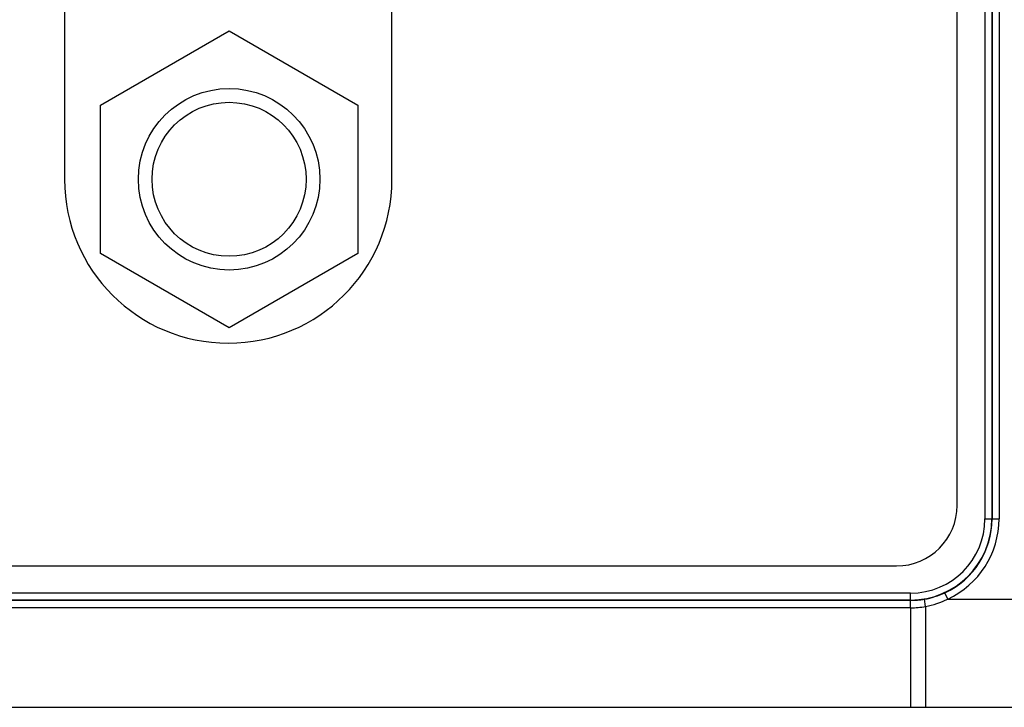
# Model space of a CAD drawing. Header units: inches. Extents: x 0 to 34, y 0 to 22.
# Tile 34 of 224: x 7.374 to 8.089, y 15.229 to 15.728. Entities that reach past the tile are written whole.
import ezdxf

# ---------------------------------------------------------------- set-up
doc = ezdxf.new("R2010")
doc.units = ezdxf.units.IN
doc.header["$LTSCALE"] = 1.87
doc.header["$MEASUREMENT"] = 0
doc.layers.get('0').update_dxf_attribs({"linetype": 'CONTINUOUS'})

msp = doc.modelspace()

# ---------------------------------------------------------------- linework, layer by layer
at = {"color": 7, "linetype": 'CONTINUOUS'}
for p, q in [((8.07542, 18.52922), (8.07542, 15.3656)), ((8.08042, 18.52922), (8.08042, 15.3656)), ((8.08064, 18.52922), (8.08064, 15.3656)), ((8.08564, 18.52922), (8.08564, 15.3656)), ((8.05518, 15.37533), (8.05518, 18.51922)), ((7.40618, 15.79528), (7.40618, 15.61228)), ((7.64418, 15.61228), (7.64418, 15.76628)), ((7.43229, 15.66643), (7.52579, 15.72042)), ((7.52579, 15.72042), (7.61929, 15.66643)), ((7.43229, 15.55847), (7.43229, 15.66643)), ((7.61929, 15.66643), (7.61929, 15.55847)), ((7.52579, 15.50449), (7.43229, 15.55847)), ((7.61929, 15.55847), (7.52579, 15.50449)), ((8.07542, 15.3656), (8.08564, 15.3656)), ((5.81024, 15.33128), (8.01113, 15.33128)), ((8.02132, 15.3115), (5.80021, 15.3115)), ((8.02132, 15.30628), (8.02132, 15.3115)), ((8.04837, 15.30725), (8.04627, 15.31178)), ((8.02132, 15.3065), (5.80021, 15.3065)), ((8.02132, 15.30628), (5.80021, 15.30628)), ((8.02132, 15.30088), (5.80021, 15.30088)), ((8.02132, 15.30088), (8.02132, 15.30628)), ((8.02132, 15.30088), (8.02132, 15.22851)), ((8.03222, 15.30187), (8.03137, 15.30714)), ((8.03222, 15.30187), (8.03222, 15.22851)), ((8.04837, 15.30725), (8.10305, 15.30725)), ((5.78931, 15.2285), (8.1115, 15.2285))]:
    msp.add_line(p, q, dxfattribs=at)
for radius in [0.066, 0.056]:
    msp.add_circle((7.52579, 15.61245), radius, dxfattribs=at)
for centre, radius, start, end in [((7.52518, 15.61228), 0.119, 180, 360), ((8.01113, 15.37533), 0.04406, 270, 360), ((8.02132, 15.3656), 0.0591, 270, 360), ((8.02132, 15.3656), 0.0541, 270, 360), ((8.02132, 15.3656), 0.05932, 294.87174, 360), ((8.02132, 15.3656), 0.06432, 294.87174, 360), ((8.02133, 15.36558), 0.0593, 279.74746, 294.86904), ((8.02132, 15.36564), 0.05936, 270.00003, 279.74979), ((8.02132, 15.36116), 0.06028, 269.99535, 280.41257), ((8.02113, 15.36215), 0.06129, 280.42526, 296.39181)]:
    msp.add_arc(centre, radius, start, end, dxfattribs=at)

doc.saveas('drawing.dxf')
